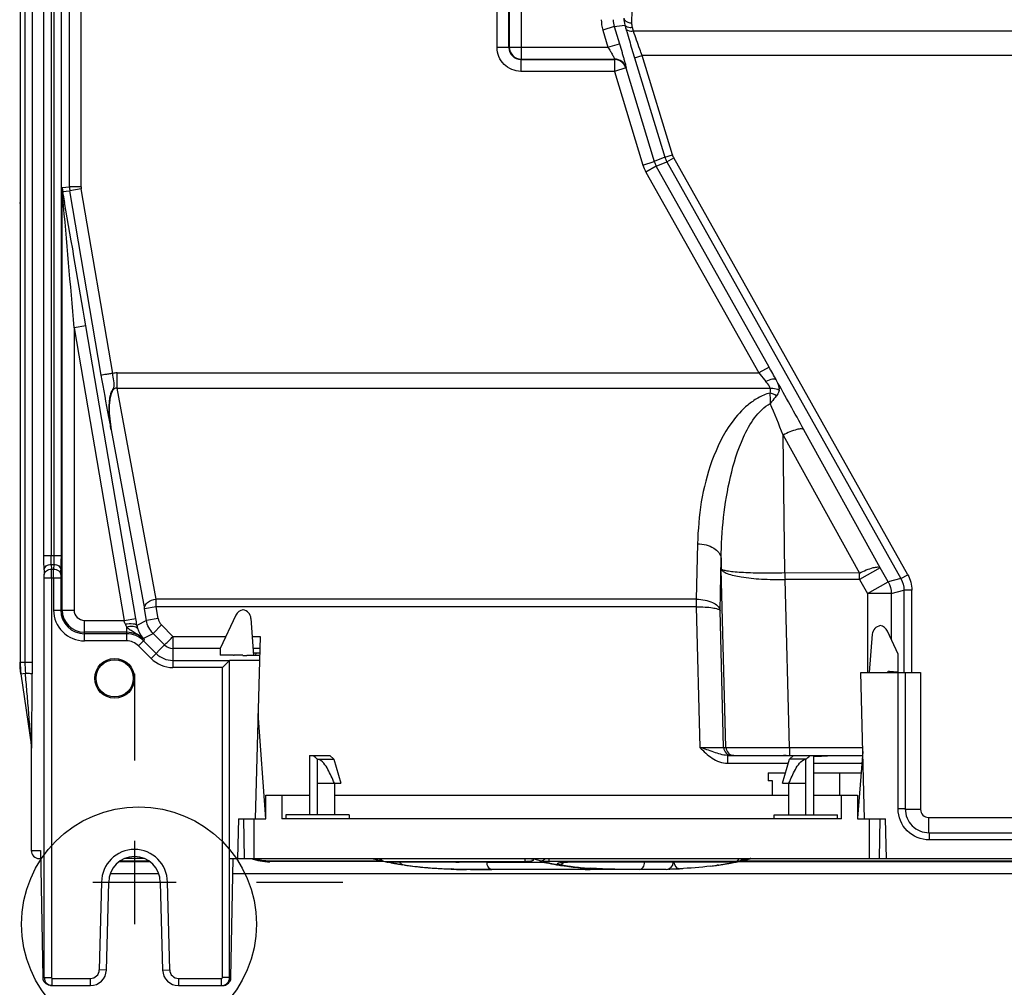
# Model space of a CAD drawing. Header units: inches. Extents: x 0 to 82.7, y 0 to 58.5.
# Tile 33 of 78: x 52.6 to 57.4, y 18.7 to 23.5. Entities that reach past the tile are written whole.
import ezdxf

# ---------------------------------------------------------------- set-up
doc = ezdxf.new("R2010")
doc.units = ezdxf.units.IN
doc.header["$LTSCALE"] = 4.547244
doc.header["$MEASUREMENT"] = 0
doc.linetypes.add('CENTER', pattern=[0.6, 0.375, -0.075, 0.075, -0.075])
doc.layers.get('0').update_dxf_attribs({"linetype": 'CONTINUOUS'})
doc.layers.add('DEFAULT_1', color=7, linetype='CENTER')

msp = doc.modelspace()

# ---------------------------------------------------------------- linework, layer by layer
at = {"color": 7, "linetype": 'CONTINUOUS'}
for p, q in [((52.5642, 33.4145), (52.5642, 20.2823)), ((52.5879, 33.4145), (52.5879, 20.2823)), ((52.6235, 33.4145), (52.6235, 20.2823)), ((52.6821, 20.812), (52.6821, 33.0816)), ((52.7175, 33.0816), (52.7175, 20.812)), ((52.7314, 33.0816), (52.7314, 20.812)), ((52.7668, 33.0816), (52.7668, 20.812)), ((52.8092, 22.6405), (52.8092, 31.2629)), ((52.8663, 22.6405), (52.8663, 31.2629)), ((55.0489, 25.0685), (55.0489, 23.2739)), ((54.929, 23.3311), (54.929, 25.0113)), ((54.988, 23.3311), (54.988, 25.0113)), ((54.9898, 25.0095), (54.9898, 23.333)), ((55.5976, 23.4531), (55.6022, 23.6812)), ((55.5098, 23.4348), (55.5629, 23.4427)), ((55.5629, 23.4427), (55.5679, 23.4249)), ((55.5098, 23.4348), (55.4533, 23.4176)), ((55.4533, 23.4176), (55.4791, 23.333)), ((55.5098, 23.4348), (55.5356, 23.3502)), ((55.6056, 23.4122), (55.6005, 23.43)), ((58.6898, 23.4122), (55.6056, 23.4122)), ((55.4791, 23.333), (55.5356, 23.3502)), ((54.988, 23.3311), (54.929, 23.3311)), ((54.988, 23.3311), (54.9898, 23.333)), ((54.9898, 23.333), (55.4791, 23.333)), ((55.6108, 23.2799), (55.6484, 23.2913)), ((58.6898, 23.2913), (55.6484, 23.2913)), ((55.7984, 22.7995), (55.6484, 23.2913)), ((55.0489, 23.2739), (55.047, 23.2721)), ((55.047, 23.2721), (55.5106, 23.2721)), ((55.047, 23.2721), (55.047, 23.2131)), ((55.0489, 23.2739), (55.512, 23.2739)), ((55.5106, 23.2721), (55.512, 23.2739)), ((55.5106, 23.2721), (55.5106, 23.2131)), ((55.6108, 23.2799), (55.7607, 22.788)), ((55.5106, 23.2131), (55.047, 23.2131)), ((55.5671, 23.2303), (55.5106, 23.2131)), ((55.5106, 23.2131), (55.6522, 22.7485)), ((55.5684, 23.2321), (55.5671, 23.2303)), ((55.5671, 23.2303), (55.7087, 22.7658)), ((55.6522, 22.7485), (55.7087, 22.7658)), ((55.7607, 22.788), (55.7087, 22.7658)), ((55.7187, 22.7424), (55.7707, 22.7646)), ((55.7607, 22.788), (55.7984, 22.7995)), ((55.7707, 22.7646), (55.805, 22.7839)), ((55.7707, 22.7646), (56.9315, 20.6973)), ((56.9658, 20.7165), (55.805, 22.7839)), ((55.7187, 22.7424), (55.6672, 22.7135)), ((55.6672, 22.7135), (56.2265, 21.7174)), ((56.278, 21.7463), (55.7187, 22.7424)), ((52.7728, 22.6374), (52.8092, 22.6405)), ((52.7728, 20.5413), (52.7728, 22.6374)), ((52.7749, 22.6176), (52.8109, 22.6206)), ((52.8663, 22.6405), (52.8092, 22.6405)), ((52.8672, 22.6302), (52.8109, 22.6206)), ((52.9667, 21.7065), (52.8109, 22.6206)), ((53.0231, 21.7153), (52.8672, 22.6302)), ((52.5623, 22.5588), (52.562, 22.5611)), ((52.778, 22.6002), (52.78, 22.5893)), ((52.78, 22.5893), (52.7847, 22.5626)), ((52.89, 21.9515), (52.8318, 21.9416)), ((52.8318, 21.9416), (53.0792, 20.49)), ((52.8318, 21.9416), (52.8318, 20.5413)), ((53.1374, 20.4999), (52.89, 21.9515)), ((56.278, 21.7463), (56.2265, 21.7174)), ((53.0449, 21.7174), (56.2265, 21.7174)), ((53.0449, 21.6415), (53.0449, 21.7174)), ((56.2265, 21.7174), (56.2619, 21.6749)), ((53.0449, 21.6415), (56.2832, 21.6415)), ((53.2387, 20.5953), (53.0449, 21.6415)), ((53.0159, 21.4355), (53.1805, 20.5474)), ((56.8295, 20.7505), (56.4509, 21.4352)), ((56.3479, 21.4094), (56.7266, 20.7246)), ((56.3553, 20.7253), (56.3479, 21.4094)), ((55.9226, 20.8704), (55.9166, 20.5953)), ((52.6821, 20.812), (52.7668, 20.812)), ((52.7183, 20.7678), (52.7309, 20.7678)), ((52.7183, 20.7678), (52.7189, 20.744)), ((52.7309, 20.7678), (52.7304, 20.744)), ((56.0348, 20.5389), (56.0405, 20.7975)), ((56.0405, 20.7975), (56.041, 20.7442)), ((56.8295, 20.7505), (56.7266, 20.6927)), ((56.8687, 20.6808), (56.8295, 20.7505)), ((52.6828, 20.7412), (52.6835, 20.7174)), ((52.6837, 20.6997), (52.6835, 20.7174)), ((52.7189, 20.744), (52.7304, 20.744)), ((52.7191, 20.6997), (52.7189, 20.744)), ((52.7302, 20.6997), (52.7304, 20.744)), ((52.7658, 20.7174), (52.7657, 20.6997)), ((52.7658, 20.7174), (52.7663, 20.7412)), ((56.0642, 19.8592), (56.041, 20.7442)), ((56.7266, 20.7246), (56.3553, 20.7253)), ((56.7266, 20.6927), (56.7266, 20.7246)), ((56.9315, 20.6973), (56.9658, 20.7165)), ((52.7657, 20.6997), (52.6837, 20.6997)), ((52.6837, 18.7185), (52.6837, 20.6997)), ((52.7191, 20.6997), (52.7191, 18.7185)), ((52.7302, 20.6997), (52.7302, 20.5413)), ((52.7657, 20.6997), (52.7657, 20.5413)), ((56.7266, 20.6927), (56.3569, 20.6927)), ((56.3788, 19.8602), (56.3569, 20.6927)), ((56.7266, 20.6927), (56.7657, 20.623)), ((56.7657, 20.623), (56.8687, 20.6808)), ((56.9315, 20.6973), (56.8687, 20.6808)), ((56.8838, 20.623), (56.7657, 20.623)), ((56.7657, 20.623), (56.7657, 20.2322)), ((56.8838, 20.623), (56.9466, 20.6395)), ((56.8838, 20.623), (56.8838, 20.3964)), ((56.986, 20.6395), (56.9466, 20.6395)), ((56.9466, 20.6395), (56.9466, 20.2322)), ((56.986, 20.2322), (56.986, 20.6395)), ((53.2387, 20.5573), (53.1805, 20.5474)), ((55.9166, 20.5953), (53.2387, 20.5953)), ((53.2387, 20.5573), (53.2387, 20.5953)), ((55.9163, 20.5573), (53.2387, 20.5573)), ((53.2486, 20.4992), (53.2387, 20.5573)), ((55.9166, 20.5953), (55.9163, 20.5573)), ((55.9163, 20.5573), (55.9346, 19.8602)), ((52.7302, 20.5413), (52.8318, 20.5413)), ((53.1904, 20.4893), (53.1805, 20.5474)), ((53.6339, 20.516), (53.5567, 20.3504)), ((56.0526, 19.8592), (56.0348, 20.5389)), ((52.8832, 20.49), (53.0792, 20.49)), ((52.8832, 20.3884), (52.8832, 20.49)), ((53.0792, 20.49), (53.1374, 20.4999)), ((53.0917, 20.4589), (53.0917, 20.3884)), ((53.1904, 20.4893), (53.1433, 20.4649)), ((53.2486, 20.4992), (53.1904, 20.4893)), ((53.2233, 20.4256), (53.2651, 20.4674)), ((53.3217, 20.4101), (53.2651, 20.4674)), ((53.7226, 20.3155), (53.709, 20.4995)), ((53.0917, 20.4309), (52.8832, 20.4309)), ((53.0917, 20.4238), (52.8832, 20.4238)), ((53.1746, 20.4004), (53.2233, 20.4256)), ((53.2806, 20.3684), (53.2233, 20.4256)), ((53.3215, 20.4101), (53.3215, 20.2564)), ((53.3217, 20.4101), (53.5846, 20.4103)), ((53.7156, 20.4104), (53.754, 20.4104)), ((53.754, 20.4104), (53.7303, 19.5059)), ((56.7895, 20.4211), (56.7743, 20.2322)), ((56.9183, 20.3225), (56.8647, 20.4373)), ((53.0917, 20.3884), (52.8832, 20.3884)), ((53.1807, 20.3941), (53.1506, 20.364)), ((53.1506, 20.364), (53.2134, 20.3012)), ((53.1807, 20.3941), (53.1746, 20.4004)), ((53.2384, 20.3262), (53.1756, 20.389)), ((53.2806, 20.3684), (53.2134, 20.3012)), ((53.5567, 20.3514), (53.3215, 20.3514)), ((53.5567, 20.3504), (53.5567, 20.3196)), ((53.6227, 20.3168), (53.5572, 20.3168)), ((53.6227, 20.3168), (53.6249, 20.317)), ((53.6692, 20.3168), (53.628, 20.3168)), ((53.6692, 20.3165), (53.6692, 20.3168)), ((53.7319, 20.3162), (53.6888, 20.3162)), ((53.7523, 20.3514), (53.72, 20.3514)), ((53.7217, 20.3285), (53.7322, 20.3285)), ((53.7322, 20.3285), (53.7319, 20.3162)), ((56.9183, 20.2343), (56.9183, 20.3225)), ((52.5623, 20.2823), (52.6235, 20.2823)), ((52.6235, 20.2823), (52.6234, 20.2252)), ((53.3215, 20.2918), (53.6028, 20.2918)), ((53.6028, 20.2918), (53.5674, 20.2564)), ((53.6036, 20.2924), (53.6028, 20.2918)), ((53.6028, 18.7185), (53.6028, 20.2918)), ((53.6036, 20.2924), (53.751, 20.2924)), ((52.5683, 20.2258), (52.5664, 20.2258)), ((52.5683, 20.2258), (52.5901, 20.229)), ((52.5683, 20.2258), (52.6207, 19.8642)), ((53.5674, 20.2564), (53.3216, 20.2564)), ((53.5674, 18.7185), (53.5674, 20.2564)), ((56.7324, 20.2322), (57.029, 20.2322)), ((56.7514, 19.5059), (56.7324, 20.2322)), ((56.8736, 20.2382), (56.9183, 20.2343)), ((56.8838, 20.2382), (56.8838, 20.2322)), ((56.9176, 19.5552), (56.9176, 20.2322)), ((56.953, 20.2322), (56.953, 19.5552)), ((57.029, 20.2322), (57.029, 19.5525)), ((53.7828, 19.5059), (53.744, 20.0275)), ((52.6194, 19.8559), (52.6194, 19.3484)), ((52.6213, 19.8558), (52.6194, 19.8558)), ((56.0526, 19.8592), (56.0642, 19.8592)), ((56.0642, 19.8592), (56.3788, 19.8602)), ((56.3788, 19.8602), (56.7421, 19.8602)), ((56.3788, 19.8602), (56.3788, 19.8208)), ((56.7427, 19.8394), (56.7161, 19.5087)), ((53.9993, 19.8208), (54.0997, 19.8208)), ((53.9993, 19.8208), (53.9993, 19.5256)), ((54.0387, 19.8011), (54.1193, 19.8011)), ((54.0387, 19.5256), (54.0387, 19.8011)), ((54.0997, 19.8208), (54.1194, 19.8011)), ((54.1194, 19.8011), (54.1548, 19.683)), ((56.0711, 19.8208), (56.7432, 19.8208)), ((56.0711, 19.8208), (56.0711, 19.7815)), ((56.0711, 19.7815), (56.3733, 19.7815)), ((56.3438, 19.683), (56.3792, 19.8011)), ((56.3628, 19.8207), (56.391, 19.8195)), ((56.3792, 19.8011), (56.3989, 19.8208)), ((56.4599, 19.8011), (56.3793, 19.8011)), ((56.4599, 19.5256), (56.4599, 19.8011)), ((56.4993, 19.5256), (56.4993, 19.8208)), ((56.4993, 19.7815), (56.738, 19.7815)), ((56.2729, 19.7342), (56.3592, 19.7342)), ((56.2729, 19.7342), (56.2729, 19.6948)), ((56.4993, 19.7342), (56.7342, 19.7342)), ((56.6273, 19.7342), (56.6273, 19.624)), ((54.0387, 19.683), (54.1548, 19.683)), ((54.1233, 19.683), (54.1233, 19.5256)), ((56.2951, 19.6948), (56.2729, 19.6948)), ((56.2951, 19.624), (56.2951, 19.6948)), ((56.3438, 19.683), (56.4599, 19.683)), ((56.3753, 19.5256), (56.3753, 19.683)), ((53.7828, 19.624), (53.9993, 19.624)), ((53.7828, 19.5059), (53.7828, 19.624)), ((53.8615, 19.624), (53.8615, 19.5059)), ((54.1233, 19.624), (56.3753, 19.624)), ((56.4993, 19.624), (56.7158, 19.624)), ((56.6371, 19.5059), (56.6371, 19.624)), ((56.7158, 19.624), (56.7158, 19.5059)), ((56.953, 19.5552), (56.9176, 19.5552)), ((57.029, 19.5525), (56.9532, 19.5525)), ((53.6476, 19.5059), (53.6425, 19.309)), ((53.6476, 19.5059), (53.7828, 19.5059)), ((53.6711, 19.5059), (53.6745, 19.309)), ((53.7237, 19.5059), (53.7237, 19.309)), ((56.6371, 19.5059), (53.8615, 19.5059)), ((54.1962, 19.5256), (53.8812, 19.5256)), ((53.8812, 19.5256), (53.8812, 19.5059)), ((54.1962, 19.5256), (54.1962, 19.5059)), ((56.3025, 19.5256), (56.6174, 19.5256)), ((56.3025, 19.5059), (56.3025, 19.5256)), ((56.6174, 19.5059), (56.6174, 19.5256)), ((56.7158, 19.5059), (56.855, 19.5059)), ((56.7749, 19.5059), (56.7749, 19.309)), ((56.8276, 19.5059), (56.8241, 19.309)), ((56.8601, 19.309), (56.855, 19.5059)), ((57.0683, 19.5131), (59.2683, 19.5131)), ((57.0683, 19.5131), (57.0683, 19.4373)), ((57.0711, 19.4371), (59.2711, 19.4371)), ((57.0711, 19.4371), (57.0711, 19.4017)), ((53.1312, 19.3976), (53.1312, 18.9842)), ((59.2711, 19.4017), (57.0711, 19.4017)), ((52.6194, 19.3484), (52.6658, 19.3484)), ((52.6658, 19.3484), (52.6774, 18.7185)), ((52.6588, 19.309), (52.6665, 19.309)), ((53.2086, 19.2931), (53.0544, 19.2931)), ((53.0614, 19.2979), (53.2009, 19.2979)), ((53.1802, 19.309), (53.0823, 19.309)), ((53.6036, 19.309), (59.3899, 19.309)), ((53.6096, 18.7185), (53.6212, 19.309)), ((53.8019, 19.2979), (54.358, 19.2979)), ((53.8019, 19.2931), (53.8019, 19.2979)), ((55.0713, 19.2937), (53.8019, 19.2931)), ((54.3152, 19.3081), (54.3377, 19.3025)), ((54.3377, 19.3025), (54.358, 19.2977)), ((54.3579, 19.2977), (54.365, 19.2961)), ((54.3809, 19.2921), (55.1381, 19.2915)), ((54.3838, 19.2915), (54.381, 19.2921)), ((54.4176, 19.2854), (54.3896, 19.2904)), ((54.3917, 19.2908), (54.4004, 19.289)), ((54.8791, 19.2902), (55.1616, 19.2902)), ((55.0677, 19.303), (55.0667, 19.309)), ((55.1692, 19.2892), (55.1707, 19.2889)), ((55.1707, 19.2889), (55.1718, 19.2886)), ((55.1864, 19.2856), (55.1989, 19.2831)), ((56.108, 19.2937), (55.1885, 19.2937)), ((55.2493, 19.2904), (55.2613, 19.2916)), ((55.2682, 19.2913), (55.2726, 19.2914)), ((55.2726, 19.2914), (55.2778, 19.2915)), ((55.2778, 19.2915), (56.111, 19.2921)), ((55.278, 19.2921), (55.2778, 19.2915)), ((55.8025, 19.2902), (55.6604, 19.2902)), ((56.1084, 19.2911), (56.1052, 19.2904)), ((56.109, 19.2937), (56.108, 19.2937)), ((56.1148, 19.2915), (56.1177, 19.2921)), ((59.1927, 19.2931), (56.1233, 19.2931)), ((56.1242, 19.2938), (56.1307, 19.2955)), ((56.1292, 19.2951), (56.1308, 19.2955)), ((56.1308, 19.2955), (56.1343, 19.2963)), ((56.1343, 19.2963), (56.1404, 19.2977)), ((56.1373, 19.297), (56.1399, 19.2976)), ((56.1399, 19.2976), (56.1406, 19.2977)), ((56.1406, 19.2977), (56.1614, 19.3026)), ((56.1406, 19.2979), (59.1927, 19.2979)), ((56.1614, 19.3026), (56.1835, 19.3081)), ((54.4318, 19.2829), (54.427, 19.2837)), ((54.4538, 19.2794), (54.4498, 19.28)), ((54.4702, 19.2768), (54.4611, 19.2782)), ((54.4697, 19.2769), (54.4823, 19.2751)), ((54.4777, 19.2758), (54.4823, 19.2751)), ((54.6649, 19.2586), (54.6654, 19.2586)), ((54.6654, 19.2586), (54.7154, 19.2561)), ((54.7152, 19.2569), (54.7048, 19.2572)), ((54.7154, 19.2561), (54.7416, 19.255)), ((54.744, 19.2548), (54.7307, 19.2548)), ((54.742, 19.255), (54.7424, 19.255)), ((54.7427, 19.255), (54.7429, 19.255)), ((55.7679, 19.2548), (54.7769, 19.2543)), ((55.1989, 19.2831), (55.2116, 19.2807)), ((55.2116, 19.2807), (55.2244, 19.2784)), ((55.2244, 19.2784), (55.2374, 19.2762)), ((55.2374, 19.2762), (55.2438, 19.2752)), ((55.2438, 19.2752), (55.263, 19.2723)), ((55.2528, 19.2763), (55.2493, 19.2768)), ((55.263, 19.2723), (55.2846, 19.2694)), ((55.3783, 19.2604), (55.4035, 19.2589)), ((55.4094, 19.2587), (55.4118, 19.2586)), ((55.4118, 19.2586), (55.4094, 19.2586)), ((55.7679, 19.2548), (55.7218, 19.2543)), ((55.7751, 19.2558), (55.8332, 19.2586)), ((56.0289, 19.2769), (56.0164, 19.2751)), ((56.0209, 19.2758), (56.0164, 19.2751)), ((56.0249, 19.2763), (56.0209, 19.2758)), ((56.0284, 19.2768), (56.0376, 19.2782)), ((56.0449, 19.2794), (56.0488, 19.28)), ((53.3379, 19.1909), (52.9245, 19.1909)), ((52.9678, 19.1914), (52.9564, 18.7567)), ((53.0033, 19.1909), (52.9678, 19.1914)), ((52.9919, 18.7558), (53.0033, 19.1909)), ((53.0109, 19.2341), (53.2516, 19.2341)), ((53.2592, 19.1909), (53.2946, 19.1914)), ((53.2592, 19.1909), (53.2706, 18.7558)), ((53.306, 18.7567), (53.2946, 19.1914)), ((53.6197, 19.2341), (59.3792, 19.2341)), ((52.9919, 18.7558), (52.9564, 18.7567)), ((53.2706, 18.7558), (53.306, 18.7567)), ((52.6774, 18.7185), (52.7191, 18.7185)), ((52.7231, 18.7145), (52.9131, 18.7145)), ((52.7231, 18.6791), (52.7231, 18.7145)), ((52.9131, 18.6791), (52.9131, 18.7145)), ((53.3493, 18.7145), (53.5634, 18.7145)), ((53.3493, 18.7145), (53.3493, 18.6791)), ((53.5634, 18.6791), (53.5634, 18.7145)), ((53.6096, 18.7185), (53.5674, 18.7185)), ((52.7175, 18.6791), (52.9131, 18.6791)), ((53.3493, 18.6791), (53.5694, 18.6791))]:
    msp.add_line(p, q, dxfattribs=at)
for points in [[(55.1381, 19.2915), (55.1402, 19.2915), (55.1447, 19.2914)], [(55.1447, 19.2914), (55.1491, 19.2912), (55.1532, 19.291), (55.1571, 19.2907), (55.1606, 19.2903), (55.1639, 19.29), (55.1667, 19.2896), (55.1692, 19.2892)], [(55.1718, 19.2886), (55.1741, 19.2881), (55.1864, 19.2856)], [(55.246, 19.2887), (55.2458, 19.2886), (55.2463, 19.2887), (55.2474, 19.289), (55.2493, 19.2894), (55.2519, 19.2898), (55.2539, 19.2901)], [(55.2539, 19.2901), (55.257, 19.2905), (55.2604, 19.2908)], [(55.2604, 19.2908), (55.2642, 19.2911), (55.2682, 19.2913)], [(56.1276, 19.2947), (56.1276, 19.2947), (56.1277, 19.2947)], [(56.128, 19.2948), (56.1285, 19.2949), (56.1292, 19.2951)], [(55.2846, 19.2694), (55.3069, 19.2667), (55.33, 19.2643), (55.3538, 19.2622), (55.3783, 19.2604)], [(55.4035, 19.2589), (55.4109, 19.2585), (55.4124, 19.2584), (55.4137, 19.2583), (55.4147, 19.2582), (55.4154, 19.2581)]]:
    msp.add_lwpolyline(points, dxfattribs=at)
for centre, radius in [((53.0328, 20.2027), 0.0984), ((53.0328, 20.2027), 0.0922), ((53.1532, 18.983), 0.5826)]:
    msp.add_circle(centre, radius, dxfattribs=at)
for centre, radius, start, end in [((55.6238, 23.4694), 0.1782, 180.0513, 196.904), ((55.6233, 23.4693), 0.1187, 180.0433, 196.9121), ((55.676, 23.4756), 0.1178, 179.2221, 196.1928), ((60.4982, 24.8232), 5.1248, 195.8339, 195.9964), ((61.9256, 25.2329), 6.6098, 196.00089, 196.41318), ((64.2607, 25.9193), 9.0437, 196.40426, 196.96894), ((55.047, 23.3311), 0.059, 179.9422, 270.0578), ((55.0489, 23.333), 0.0591, 180.0474, 269.9526), ((55.5106, 23.213), 0.0591, 16.9766, 89.9787), ((55.5119, 23.2149), 0.0591, 16.9766, 89.9787), ((55.8219, 22.8003), 0.1184, 196.9711, 209.2976), ((55.874, 22.8226), 0.1184, 196.9746, 209.2941), ((55.8737, 22.8224), 0.0787, 196.9553, 209.3133), ((55.8207, 22.7998), 0.1761, 196.92, 209.3487), ((53.1257, 22.6399), 0.353, 180.4084, 180.9534), ((52.8915, 22.64), 0.1187, 181.2445, 190.8682), ((53.1231, 22.6398), 0.3503, 180.945, 185.2653), ((53.9723, 22.6932), 1.2011, 184.0823, 185.0951), ((48.8955, 21.9029), 3.9447, 10.1821, 10.4385), ((52.9276, 22.6405), 0.1183, 180.0096, 189.6626), ((52.9274, 22.6405), 0.0611, 180.0092, 189.663), ((-56.5723, 12.7877), 109.7864, 4.782829, 5.120672), ((-57.0412, 3.3244), 111.4982, 9.61702, 9.935681), ((49.175, 17.7561), 8.147, 28.81318, 29.32577), ((53.0443, 21.6093), 0.1081, 89.686, 101.2841), ((-0.8165, -10.2297), 65.4386, 28.939629, 29.187399), ((24.4962, 8.53), 34.357, 22.01617, 22.2986), ((52.8832, 20.5413), 0.1529, 179.999, 270.0031), ((52.8832, 20.5413), 0.1175, 180, 270), ((52.8832, 20.5413), 0.1104, 180, 270), ((52.8832, 20.5413), 0.0513, 179.9924, 270.0025), ((53.6768, 20.496), 0.0472, 99.0762, 155), ((53.6618, 20.496), 0.0472, 4.2486, 80.9221), ((51.3006, 19.8835), 1.8792, 18.2658, 18.828), ((46.5751, 19.381), 6.6571, 9.37032, 9.67542), ((53.2665, 20.4849), 0.1248, 189.2235, 197.7657), ((53.3068, 20.5091), 0.059, 189.6679, 225.0032), ((56.8366, 20.4173), 0.0472, 98.9132, 175.4013), ((56.8219, 20.4173), 0.0472, 25, 81.0883), ((53.0917, 20.3051), 0.1258, 45, 90), ((53.0917, 20.3051), 0.1187, 45, 90), ((53.0917, 20.3051), 0.0833, 44.9999, 90), ((53.058, 20.2728), 0.1725, 44.656, 50.1194), ((53.3215, 20.4093), 0.0579, 225, 270.0001), ((53.3215, 20.4093), 0.1175, 225, 270.0001), ((53.5646, 20.3196), 0.00787, 180, 200.9986), ((53.6258, 20.3072), 0.00984, 77.4024, 95), ((52.9564, 20.2823), 0.3941, 180.0053, 188.2433), ((52.9584, 20.2823), 0.3941, 180.0051, 188.2431), ((53.2458, 20.2825), 0.6579, 180.0181, 184.666), ((53.3215, 20.4093), 0.1529, 224.9975, 270.0075), ((56.8728, 20.2284), 0.00984, 85, 157.1269), ((56.092, 19.8602), 0.0393, 181.4516, 269.9529), ((56.1036, 19.8602), 0.0393, 181.4505, 269.9542), ((56.349, 19.2979), 0.5229, 88.4909, 89.9589), ((56.4782, 21.0494), 1.2336, 270.9787, 271.8665), ((57.0711, 19.5552), 0.1181, 180.0003, 270.0031), ((57.0683, 19.5524), 0.0394, 179.9964, 270.0074), ((52.6588, 19.3484), 0.0394, 180.0067, 270.0067), ((53.1312, 19.1909), 0.1634, 0.1726, 179.8274), ((53.1312, 19.1909), 0.128, 0, 180), ((53.8019, 19.5743), 0.2812, 250.6488, 270), ((53.8019, 19.5743), 0.2764, 253.925, 270), ((54.3792, 19.3285), 0.0354, 213.3433, 258.8729), ((54.7769, 21.3502), 2.0959, 258.8729, 259.3585), ((54.3875, 19.3267), 0.0352, 259.107, 269.9994), ((54.5092, 19.9299), 0.6506, 258.8906, 259.4058), ((54.5273, 19.9232), 0.6468, 258.6841, 258.9399), ((54.6895, 20.7523), 1.4916, 258.9356, 259.6042), ((54.847, 21.766), 2.5175, 260.1797, 260.3969), ((54.6926, 20.7694), 1.509, 259.6036, 259.939), ((54.8175, 23.7588), 4.4682, 268.8158, 269.0184), ((55.0714, 19.5037), 0.21, 269.9907, 271.0644), ((55.4339, 20.423), 1.1607, 253.6804, 254.4307), ((55.4366, 20.4325), 1.1706, 254.4317, 255.8171), ((55.1692, 19.3748), 0.0796, 255.8527, 257.759), ((55.1573, 19.1899), 0.1009, 77.6705, 79.2622), ((55.4367, 20.465), 1.2045, 257.6362, 258.037), ((55.1884, 19.5179), 0.2243, 269.0879, 270.0096), ((55.4393, 20.4774), 1.2172, 258.0377, 258.8141), ((55.2674, 19.1531), 0.1385, 97.4865, 98.9922), ((55.2775, 19.0498), 0.2424, 91.4766, 93.8198), ((55.278, 19.0333), 0.2589, 90.0029, 91.5008), ((55.7671, 19.2902), 0.0354, 271.2611, 360), ((55.806, 20.7694), 1.509, 280.061, 280.3964), ((55.8081, 20.7579), 1.4973, 280.3964, 280.7311), ((56.0951, 19.3112), 0.0234, 237.3069, 243.6544), ((55.8102, 20.7467), 1.4859, 280.7311, 281.065), ((55.9713, 19.9232), 0.6468, 281.0601, 281.3159), ((56.0218, 19.6736), 0.3921, 281.2444, 282.2736), ((56.1043, 19.3264), 0.0349, 269.9863, 280.9529), ((55.7218, 21.3502), 2.0959, 280.6415, 281.1271), ((55.9894, 19.9299), 0.6506, 280.5942, 281.1094), ((56.1173, 19.3282), 0.0351, 281.1689, 287.7846), ((56.1194, 19.3285), 0.0354, 281.1271, 289.8906), ((56.363, 18.2994), 1.0228, 102.7482, 103.1265), ((55.823, 20.7022), 1.4399, 282.7144, 283.1018), ((55.8244, 20.6961), 1.4337, 283.1019, 283.3886), ((55.826, 20.6893), 1.4267, 283.3885, 283.8704), ((55.8276, 20.6832), 1.4204, 283.8706, 284.1068), ((55.8292, 20.6766), 1.4136, 284.1065, 284.6579), ((54.6949, 20.7822), 1.522, 259.9391, 260.2749), ((54.8315, 21.6719), 2.4222, 260.5016, 260.9323), ((54.7634, 21.2426), 1.9875, 261.0373, 261.2505), ((54.7062, 20.8724), 1.6129, 261.5884, 261.8331), ((54.7149, 20.9349), 1.676, 261.8419, 263.379), ((54.7138, 20.9066), 1.6478, 261.9226, 262.9212), ((54.745, 21.2109), 1.9536, 263.4364, 266.4758), ((54.7729, 21.6235), 2.3671, 266.4145, 266.9972), ((54.7883, 21.9206), 2.6647, 267.0022, 267.7396), ((54.8037, 22.3035), 3.0479, 267.734, 268.1397), ((54.8222, 22.9029), 3.6476, 268.3185, 268.6336), ((54.7315, 19.2902), 0.0354, 256.9798, 268.7389), ((54.7769, 21.3502), 2.0959, 268.739, 270), ((54.8343, 23.4084), 4.1533, 268.6332, 268.8965), ((54.7447, 19.2883), 0.0335, 262.5633, 268.6936), ((54.846, 24.0158), 4.7607, 268.896, 269.1143), ((54.8678, 25.5224), 6.2675, 269.12794, 269.57947), ((54.8988, 29.8173), 10.5625, 269.58236, 270.01904), ((55.443, 20.496), 1.2361, 258.8142, 259.5563), ((55.4482, 20.5247), 1.2653, 259.5583, 260.7075), ((55.4593, 20.5423), 1.2828, 260.2063, 260.5794), ((55.4524, 20.5495), 1.2905, 260.7047, 260.9468), ((55.4551, 20.5666), 1.3078, 260.9478, 261.5132), ((55.4643, 20.5731), 1.3139, 260.7364, 261.558), ((55.4592, 20.5941), 1.3356, 261.5132, 262.0722), ((55.471, 20.6187), 1.36, 261.5588, 262.4712), ((55.4634, 20.6241), 1.3659, 262.0723, 262.6472), ((55.4828, 20.7873), 1.5302, 262.7059, 265.8678), ((55.4905, 20.7765), 1.5191, 262.5212, 265.5547), ((55.3658, 21.087), 1.8322, 269.9964, 270.1287), ((55.367, 20.8991), 1.6443, 270.1014, 270.8272), ((55.5089, 21.1276), 1.8715, 265.8232, 266.9539), ((55.5111, 21.0211), 1.7645, 265.5061, 266.1197), ((55.6841, 22.6322), 3.3767, 271.6005, 271.8621), ((55.6949, 22.3035), 3.0479, 271.8603, 272.266), ((55.7103, 21.9206), 2.6647, 272.2604, 272.9978), ((55.8325, 19.2745), 0.0159, 263.9791, 272.5888), ((55.7848, 20.9066), 1.6478, 277.0788, 278.0774), ((55.7924, 20.8724), 1.6129, 278.1669, 278.4116), ((55.7974, 20.82), 1.5604, 278.3832, 279.7206), ((55.7352, 21.2426), 1.9875, 278.7495, 278.9627), ((55.6759, 21.6171), 2.3667, 279.0658, 279.2794), ((55.6582, 21.7258), 2.4768, 279.2783, 279.4955), ((55.8037, 20.7822), 1.522, 279.7251, 280.0609), ((52.9131, 18.7578), 0.0433, 269.9997, 358.5001), ((52.9131, 18.7578), 0.0787, 270, 358.5), ((53.3493, 18.7578), 0.0787, 181.5, 270), ((53.3493, 18.7578), 0.0433, 181.4997, 270.0001), ((52.7168, 18.7192), 0.0395, 181.0525, 185.9928), ((52.7231, 18.7185), 0.0394, 179.9932, 269.9921), ((53.5634, 18.7185), 0.0394, 270.0089, 0.0053), ((53.5701, 18.7192), 0.0395, 353.9318, 358.8723)]:
    msp.add_arc(centre, radius, start, end, dxfattribs=at)
msp.add_ellipse((53.689, 20.3165), major_axis=(0.0198, 0), ratio=0.017407, start_param=3.139846, end_param=4.705424, dxfattribs=at)
for points, knots in [([(55.5582, 23.4772), (55.5583, 23.474), (55.5649, 23.458), (55.5845, 23.4532), (55.5976, 23.4531)], [0, 0, 0, 0, 0.198459, 1, 1, 1, 1]), ([(55.5645, 23.4395), (55.5641, 23.44), (55.5635, 23.441), (55.5631, 23.4422), (55.5629, 23.4427)], [0, 0, 0, 0, 0.504685, 1, 1, 1, 1]), ([(55.6005, 23.43), (55.5967, 23.4294), (55.5844, 23.4282), (55.5693, 23.4321), (55.5645, 23.4395)], [0, 0, 0, 0, 0.301991, 1, 1, 1, 1]), ([(55.6056, 23.4122), (55.6013, 23.4114), (55.5882, 23.4101), (55.571, 23.416), (55.5679, 23.4249)], [0, 0, 0, 0, 0.313942, 1, 1, 1, 1]), ([(55.6484, 23.2913), (55.6445, 23.302), (55.6299, 23.3422), (55.6158, 23.3825), (55.6056, 23.4122)], [0, 0, 0, 0, 0.266074, 1, 1, 1, 1]), ([(55.5356, 23.3502), (55.54, 23.3357), (55.5464, 23.3145), (55.5543, 23.2873), (55.5593, 23.2697), (55.5631, 23.2551), (55.5667, 23.2435), (55.5672, 23.2369), (55.5691, 23.2328), (55.5684, 23.2321)], [0, 0, 0, 0, 0.371312, 0.541315, 0.692611, 0.819084, 0.915032, 0.976501, 1, 1, 1, 1]), ([(55.047, 23.2131), (55.0169, 23.2133), (54.954, 23.2382), (54.9292, 23.301), (54.929, 23.3311)], [0, 0, 0, 0, 0.499993, 1, 1, 1, 1]), ([(55.4791, 23.333), (55.4834, 23.3262), (55.4911, 23.313), (55.5001, 23.297), (55.5059, 23.2863), (55.5095, 23.2801), (55.5106, 23.2768), (55.5124, 23.2743), (55.512, 23.2739)], [0, 0, 0, 0, 0.357305, 0.676698, 0.807406, 0.909606, 0.975564, 1, 1, 1, 1]), ([(53.0231, 21.7153), (53.016, 21.7141), (53.0029, 21.7122), (52.9854, 21.7086), (52.9741, 21.7084), (52.9681, 21.7058), (52.9667, 21.7065)], [0, 0, 0, 0, 0.378642, 0.700904, 0.918805, 1, 1, 1, 1]), ([(53.0159, 21.4355), (53.012, 21.4566), (52.9953, 21.5468), (52.9785, 21.6371), (52.9667, 21.7065)], [0, 0, 0, 0, 0.233039, 1, 1, 1, 1]), ([(53.0159, 21.4355), (53.0118, 21.4587), (53.0073, 21.4937), (53.0053, 21.5408), (53.0063, 21.5703), (53.0093, 21.5938), (53.0128, 21.6113), (53.0182, 21.6254), (53.0235, 21.636), (53.0333, 21.6507), (53.0285, 21.6799), (53.0251, 21.7028), (53.0231, 21.7153)], [0, 0, 0, 0, 0.2476, 0.371617, 0.495923, 0.558314, 0.620982, 0.684153, 0.715702, 0.747005, 0.866441, 1, 1, 1, 1]), ([(56.3134, 21.6826), (56.3099, 21.6877), (56.2872, 21.6861), (56.2724, 21.68), (56.2619, 21.6749)], [0, 0, 0, 0, 0.346299, 1, 1, 1, 1]), ([(56.3283, 21.632), (56.3289, 21.6358), (56.3288, 21.6539), (56.32, 21.6703), (56.3134, 21.6826)], [0, 0, 0, 0, 0.212017, 1, 1, 1, 1]), ([(53.0449, 21.6415), (53.04, 21.6421), (53.0293, 21.6398), (53.0209, 21.6272), (53.0154, 21.6142), (53.0104, 21.5961), (53.007, 21.5731), (53.0043, 21.5178), (53.0095, 21.4717), (53.0159, 21.4355)], [0, 0, 0, 0, 0.066033, 0.130879, 0.194201, 0.257042, 0.382029, 0.50646, 1, 1, 1, 1]), ([(56.2832, 21.6415), (56.2824, 21.6444), (56.2772, 21.6568), (56.2686, 21.6671), (56.2619, 21.6749)], [0, 0, 0, 0, 0.229017, 1, 1, 1, 1]), ([(56.2832, 21.6415), (56.2875, 21.6419), (56.3029, 21.6423), (56.319, 21.6384), (56.3283, 21.632)], [0, 0, 0, 0, 0.274035, 1, 1, 1, 1]), ([(56.3283, 21.632), (56.3278, 21.6297), (56.3253, 21.6196), (56.3199, 21.6103), (56.3147, 21.6043)], [0, 0, 0, 0, 0.230189, 1, 1, 1, 1]), ([(56.282, 21.6176), (56.261, 21.613), (56.2225, 21.5947), (56.1562, 21.5492), (56.0683, 21.4497), (55.9886, 21.2851), (55.9359, 21.079), (55.9256, 20.9396), (55.9226, 20.8704)], [0, 0, 0, 0, 0.073586, 0.143436, 0.275009, 0.522557, 0.762599, 1, 1, 1, 1]), ([(56.282, 21.6176), (56.2821, 21.6137), (56.2825, 21.5966), (56.2834, 21.5795), (56.284, 21.5663)], [0, 0, 0, 0, 0.22723, 1, 1, 1, 1]), ([(56.3147, 21.6043), (56.3123, 21.6015), (56.3019, 21.589), (56.2916, 21.5763), (56.284, 21.5663)], [0, 0, 0, 0, 0.224919, 1, 1, 1, 1]), ([(56.0405, 20.7975), (56.0413, 20.8654), (56.0491, 21.0013), (56.0822, 21.2047), (56.1421, 21.4018), (56.222, 21.531), (56.284, 21.5663)], [0, 0, 0, 0, 0.245777, 0.492415, 0.74165, 1, 1, 1, 1]), ([(56.4509, 21.4352), (56.4484, 21.4387), (56.4344, 21.4409), (56.4, 21.4335), (56.3695, 21.4205), (56.3479, 21.4094)], [0, 0, 0, 0, 0.117505, 0.332521, 1, 1, 1, 1]), ([(55.9226, 20.8704), (55.9373, 20.8702), (55.9656, 20.8663), (56.0112, 20.8488), (56.0385, 20.8185), (56.0405, 20.7975)], [0, 0, 0, 0, 0.297584, 0.572532, 1, 1, 1, 1]), ([(52.6828, 20.7412), (52.6827, 20.7461), (52.6822, 20.7697), (52.6821, 20.7933), (52.6821, 20.812)], [0, 0, 0, 0, 0.208098, 1, 1, 1, 1]), ([(52.7183, 20.7678), (52.7181, 20.7708), (52.7176, 20.7856), (52.7175, 20.8004), (52.7175, 20.812)], [0, 0, 0, 0, 0.207999, 1, 1, 1, 1]), ([(52.7314, 20.812), (52.7314, 20.8079), (52.7314, 20.7931), (52.7312, 20.7784), (52.7309, 20.7678)], [0, 0, 0, 0, 0.280452, 1, 1, 1, 1]), ([(52.7668, 20.812), (52.7668, 20.8054), (52.7668, 20.7818), (52.7666, 20.7582), (52.7663, 20.7412)], [0, 0, 0, 0, 0.280431, 1, 1, 1, 1]), ([(52.6828, 20.7412), (52.683, 20.7483), (52.6931, 20.7636), (52.7096, 20.7677), (52.7183, 20.7678)], [0, 0, 0, 0, 0.45102, 1, 1, 1, 1]), ([(52.7309, 20.7678), (52.7396, 20.7677), (52.7561, 20.7637), (52.7662, 20.7483), (52.7663, 20.7412)], [0, 0, 0, 0, 0.549292, 1, 1, 1, 1]), ([(56.7266, 20.7246), (56.7482, 20.7357), (56.7787, 20.7487), (56.8131, 20.7561), (56.8271, 20.754), (56.8295, 20.7505)], [0, 0, 0, 0, 0.667388, 0.882478, 1, 1, 1, 1]), ([(52.6835, 20.7174), (52.6837, 20.7245), (52.6938, 20.7398), (52.7102, 20.7439), (52.7189, 20.744)], [0, 0, 0, 0, 0.450886, 1, 1, 1, 1]), ([(52.7304, 20.744), (52.7391, 20.7439), (52.7556, 20.7399), (52.7657, 20.7246), (52.7658, 20.7174)], [0, 0, 0, 0, 0.54916, 1, 1, 1, 1]), ([(56.3553, 20.7253), (56.3163, 20.724), (56.2596, 20.7233), (56.1874, 20.7253), (56.1411, 20.7273), (56.1027, 20.7304), (56.0727, 20.7338), (56.0536, 20.738), (56.043, 20.7414), (56.041, 20.7442)], [0, 0, 0, 0, 0.369621, 0.537217, 0.68518, 0.80859, 0.90355, 0.967501, 1, 1, 1, 1]), ([(56.041, 20.7442), (56.0425, 20.7396), (56.0521, 20.7306), (56.0848, 20.716), (56.1491, 20.7027), (56.2449, 20.6935), (56.3178, 20.6921), (56.3569, 20.6927)], [0, 0, 0, 0, 0.043789, 0.112426, 0.331005, 0.640122, 1, 1, 1, 1]), ([(53.1805, 20.5474), (53.1788, 20.5587), (53.1965, 20.5858), (53.2233, 20.5936), (53.2387, 20.5953)], [0, 0, 0, 0, 0.423764, 1, 1, 1, 1]), ([(55.9164, 20.5573), (55.931, 20.5575), (55.9581, 20.557), (55.9949, 20.5535), (56.0187, 20.5487), (56.0334, 20.5431), (56.0348, 20.5389)], [0, 0, 0, 0, 0.361387, 0.671858, 0.890895, 1, 1, 1, 1]), ([(55.9166, 20.5953), (55.9313, 20.5952), (55.9595, 20.5923), (56.0024, 20.5799), (56.0325, 20.5569), (56.0348, 20.5389)], [0, 0, 0, 0, 0.32009, 0.606501, 1, 1, 1, 1]), ([(53.0851, 20.4725), (53.0982, 20.4745), (53.1164, 20.4755), (53.1361, 20.4721), (53.1427, 20.4674), (53.1433, 20.4649)], [0, 0, 0, 0, 0.654429, 0.872477, 1, 1, 1, 1]), ([(53.0917, 20.4589), (53.1026, 20.4615), (53.1214, 20.4638), (53.1417, 20.4565), (53.146, 20.45)], [0, 0, 0, 0, 0.591563, 1, 1, 1, 1]), ([(53.0917, 20.4589), (53.0962, 20.4527), (53.1093, 20.4437), (53.1362, 20.428), (53.1564, 20.4154), (53.1686, 20.4052)], [0, 0, 0, 0, 0.245521, 0.492505, 1, 1, 1, 1]), ([(53.146, 20.45), (53.1463, 20.4495), (53.1469, 20.4485), (53.1474, 20.4474), (53.1476, 20.4468)], [0, 0, 0, 0, 0.504022, 1, 1, 1, 1]), ([(53.1476, 20.4468), (53.1494, 20.4414), (53.1561, 20.4247), (53.1663, 20.4094), (53.1746, 20.4004)], [0, 0, 0, 0, 0.317516, 1, 1, 1, 1]), ([(53.2806, 20.3684), (53.2817, 20.3695), (53.2955, 20.3832), (53.3093, 20.397), (53.3217, 20.4099)], [0, 0, 0, 0, 0.08088, 1, 1, 1, 1]), ([(53.7514, 20.3159), (53.751, 20.3162), (53.7488, 20.3157), (53.7426, 20.3166), (53.7364, 20.3162), (53.7319, 20.3162)], [0, 0, 0, 0, 0.079664, 0.296408, 1, 1, 1, 1]), ([(53.7322, 20.3285), (53.7347, 20.3285), (53.7393, 20.3286), (53.7458, 20.3283), (53.7491, 20.3292), (53.752, 20.3283), (53.7521, 20.3289)], [0, 0, 0, 0, 0.381602, 0.702755, 0.918966, 1, 1, 1, 1]), ([(52.6207, 19.8642), (52.621, 19.8672), (52.6199, 19.874), (52.619, 19.8883), (52.6167, 19.9148), (52.6136, 19.9529), (52.6097, 19.9988), (52.6045, 20.0601), (52.598, 20.1369), (52.5927, 20.1983), (52.5901, 20.229)], [0, 0, 0, 0, 0.024922, 0.055431, 0.117543, 0.242975, 0.368875, 0.494962, 0.747395, 1, 1, 1, 1]), ([(52.5901, 20.229), (52.5946, 20.2288), (52.6025, 20.2284), (52.6131, 20.2278), (52.619, 20.2265), (52.6231, 20.2261), (52.6234, 20.2252)], [0, 0, 0, 0, 0.398597, 0.711804, 0.915965, 1, 1, 1, 1]), ([(52.6213, 19.8558), (52.6224, 19.8602), (52.6214, 19.872), (52.6226, 19.8989), (52.6224, 19.9372), (52.6228, 19.9843), (52.623, 20.0482), (52.6233, 20.1286), (52.6234, 20.193), (52.6234, 20.2252)], [0, 0, 0, 0, 0.036611, 0.094459, 0.219245, 0.347489, 0.477046, 0.737946, 1, 1, 1, 1]), ([(56.0711, 19.8208), (56.048, 19.8208), (56.0022, 19.8375), (55.9578, 19.8527), (55.9346, 19.8602)], [0, 0, 0, 0, 0.486786, 1, 1, 1, 1]), ([(55.9346, 19.8602), (55.9436, 19.8502), (55.9636, 19.8319), (56.0043, 19.7976), (56.0445, 19.7807), (56.0711, 19.7815)], [0, 0, 0, 0, 0.251435, 0.503057, 1, 1, 1, 1]), ([(55.9347, 19.8602), (55.9492, 19.8601), (55.9885, 19.8596), (56.0279, 19.8599), (56.0526, 19.8592)], [0, 0, 0, 0, 0.369883, 1, 1, 1, 1]), ([(54.0387, 19.8011), (54.0366, 19.8028), (54.0289, 19.809), (54.0216, 19.8156), (54.0166, 19.8208)], [0, 0, 0, 0, 0.268576, 1, 1, 1, 1]), ([(54.1222, 19.683), (54.1126, 19.7061), (54.0969, 19.7408), (54.0722, 19.7821), (54.0508, 19.8011), (54.0387, 19.8011)], [0, 0, 0, 0, 0.503646, 0.755288, 1, 1, 1, 1]), ([(56.3764, 19.683), (56.386, 19.7061), (56.4018, 19.7408), (56.4265, 19.7821), (56.4478, 19.8011), (56.4599, 19.8011)], [0, 0, 0, 0, 0.503646, 0.755288, 1, 1, 1, 1]), ([(56.4599, 19.8011), (56.462, 19.8028), (56.4697, 19.809), (56.477, 19.8156), (56.4821, 19.8208)], [0, 0, 0, 0, 0.268576, 1, 1, 1, 1]), ([(56.5184, 19.8164), (56.5444, 19.8172), (56.5788, 19.8198), (56.6132, 19.8208), (56.6217, 19.8208)], [0, 0, 0, 0, 0.754437, 1, 1, 1, 1]), ([(57.0711, 19.4017), (57.032, 19.402), (56.9502, 19.4343), (56.9179, 19.5161), (56.9176, 19.5552)], [0, 0, 0, 0, 0.499998, 1, 1, 1, 1]), ([(54.9023, 19.2548), (54.8958, 19.255), (54.882, 19.2661), (54.8791, 19.2817), (54.8791, 19.2902)], [0, 0, 0, 0, 0.432526, 1, 1, 1, 1]), ([(55.0713, 19.2937), (55.0709, 19.2941), (55.069, 19.2969), (55.0683, 19.3002), (55.0677, 19.303)], [0, 0, 0, 0, 0.165776, 1, 1, 1, 1]), ([(55.0969, 19.3095), (55.0993, 19.3088), (55.1031, 19.3073), (55.1075, 19.3052), (55.1099, 19.3017), (55.1071, 19.2985), (55.1024, 19.2968), (55.0915, 19.2943), (55.0821, 19.2939), (55.0753, 19.2937)], [0, 0, 0, 0, 0.141646, 0.238141, 0.295394, 0.352926, 0.450822, 0.595533, 1, 1, 1, 1]), ([(55.1373, 19.2921), (55.1408, 19.2921), (55.1538, 19.2919), (55.1668, 19.2907), (55.1761, 19.289)], [0, 0, 0, 0, 0.271174, 1, 1, 1, 1]), ([(55.1373, 19.2921), (55.1374, 19.292), (55.1376, 19.2917), (55.138, 19.2915), (55.1381, 19.2915)], [0, 0, 0, 0, 0.580872, 1, 1, 1, 1]), ([(55.1849, 19.2937), (55.1819, 19.2938), (55.171, 19.2942), (55.1601, 19.2953), (55.1523, 19.297)], [0, 0, 0, 0, 0.274502, 1, 1, 1, 1]), ([(55.1885, 19.2937), (55.1883, 19.2942), (55.1875, 19.2983), (55.1872, 19.3024), (55.187, 19.306)], [0, 0, 0, 0, 0.14015, 1, 1, 1, 1]), ([(55.2411, 19.2782), (55.2378, 19.2788), (55.2339, 19.2797), (55.2292, 19.2818), (55.2285, 19.2857), (55.2369, 19.288), (55.2417, 19.2893), (55.2457, 19.2899)], [0, 0, 0, 0, 0.309237, 0.391697, 0.442308, 0.625587, 1, 1, 1, 1]), ([(55.2411, 19.2782), (55.2465, 19.279), (55.2536, 19.2832), (55.2584, 19.289), (55.2596, 19.2907)], [0, 0, 0, 0, 0.72545, 1, 1, 1, 1]), ([(55.6347, 19.2548), (55.6417, 19.255), (55.6567, 19.2653), (55.6604, 19.2816), (55.6604, 19.2902)], [0, 0, 0, 0, 0.449304, 1, 1, 1, 1]), ([(55.8308, 19.2586), (55.8279, 19.2589), (55.8147, 19.2643), (55.809, 19.2798), (55.808, 19.2906)], [0, 0, 0, 0, 0.210751, 1, 1, 1, 1]), ([(56.0668, 19.2829), (56.0709, 19.2836), (56.085, 19.286), (56.099, 19.2885), (56.1091, 19.2904)], [0, 0, 0, 0, 0.286939, 1, 1, 1, 1]), ([(56.111, 19.2921), (56.1111, 19.2921), (56.1111, 19.2914), (56.1096, 19.2918), (56.109, 19.2913), (56.1084, 19.2911)], [0, 0, 0, 0, 0.088722, 0.432575, 1, 1, 1, 1]), ([(56.1213, 19.2954), (56.12, 19.2952), (56.1159, 19.2945), (56.1118, 19.2939), (56.109, 19.2937)], [0, 0, 0, 0, 0.326964, 1, 1, 1, 1]), ([(56.1871, 19.3095), (56.182, 19.3081), (56.1602, 19.3028), (56.1382, 19.2982), (56.1213, 19.2954)], [0, 0, 0, 0, 0.235372, 1, 1, 1, 1]), ([(54.6649, 19.2586), (54.6837, 19.2577), (54.6912, 19.2569), (54.7516, 19.2548), (54.744, 19.2548)], [0, 0, 0, 0, 0.71186, 1, 1, 1, 1]), ([(55.3657, 19.2548), (55.3661, 19.2548), (55.3685, 19.2561), (55.3693, 19.2589), (55.37, 19.261)], [0, 0, 0, 0, 0.15961, 1, 1, 1, 1]), ([(55.4118, 19.2586), (55.4141, 19.2585), (55.418, 19.258), (55.4213, 19.2581), (55.4247, 19.2569), (55.4206, 19.2561), (55.4173, 19.2559), (55.4098, 19.2554), (55.401, 19.2552), (55.3943, 19.255), (55.3907, 19.255)], [0, 0, 0, 0, 0.148232, 0.239058, 0.268956, 0.307997, 0.407314, 0.562112, 0.763615, 1, 1, 1, 1]), ([(52.7045, 18.6813), (52.6971, 18.6838), (52.6841, 18.6932), (52.6783, 18.708), (52.6776, 18.7151)], [0, 0, 0, 0, 0.525471, 1, 1, 1, 1]), ([(53.5823, 18.6813), (53.5898, 18.6838), (53.6028, 18.6932), (53.6086, 18.708), (53.6094, 18.7151)], [0, 0, 0, 0, 0.525473, 1, 1, 1, 1])]:
    msp.add_open_spline(points, degree=3, knots=knots, dxfattribs=at)
for points in [[(55.6005, 23.43), (55.5984, 23.4375), (55.5974, 23.4453), (55.5976, 23.4531)], [(52.7749, 22.6176), (52.7754, 22.6143), (52.7751, 22.6109), (52.7743, 22.6077)], [(56.2832, 21.6415), (56.2845, 21.6336), (56.2845, 21.6252), (56.282, 21.6176)], [(56.3147, 21.6043), (56.3049, 21.6108), (56.2936, 21.6153), (56.282, 21.6176)], [(56.3553, 20.7246), (56.3551, 20.714), (56.3563, 20.7033), (56.3569, 20.6927)], [(56.9658, 20.7165), (56.9788, 20.6934), (56.9859, 20.666), (56.986, 20.6395)], [(56.8687, 20.6808), (56.8784, 20.6635), (56.8838, 20.6429), (56.8838, 20.623)], [(56.9315, 20.6973), (56.9412, 20.6799), (56.9466, 20.6594), (56.9466, 20.6395)], [(53.0851, 20.4725), (53.0867, 20.4677), (53.0889, 20.4631), (53.0917, 20.4589)], [(53.2233, 20.4256), (53.2064, 20.4425), (53.1944, 20.4657), (53.1904, 20.4893)], [(53.1746, 20.4004), (53.1728, 20.4022), (53.1708, 20.404), (53.1684, 20.4049)], [(52.6188, 19.8643), (52.6192, 19.8616), (52.6196, 19.8587), (52.6191, 19.856)], [(52.6207, 19.8642), (52.6211, 19.8614), (52.6215, 19.8586), (52.6211, 19.8558)], [(54.3534, 19.2996), (54.3498, 19.3017), (54.347, 19.3053), (54.3452, 19.309)], [(54.358, 19.2977), (54.3564, 19.2981), (54.3548, 19.2987), (54.3534, 19.2996)], [(54.4507, 19.284), (54.4487, 19.2862), (54.4471, 19.2888), (54.4459, 19.2915)], [(54.8791, 19.2902), (54.8331, 19.2902), (54.787, 19.2904), (54.7409, 19.2912)], [(55.1498, 19.2976), (55.152, 19.2979), (55.1541, 19.2986), (55.1562, 19.2996)], [(55.1562, 19.2996), (55.1606, 19.3017), (55.1645, 19.3051), (55.1676, 19.309)], [(55.1788, 19.2884), (55.1765, 19.2881), (55.1741, 19.2881), (55.1718, 19.2886)], [(55.6604, 19.2902), (55.6142, 19.2902), (55.5679, 19.2904), (55.5217, 19.2915)], [(56.0954, 19.2884), (56.0919, 19.2878), (56.088, 19.2886), (56.0848, 19.2902)], [(56.108, 19.2937), (56.1132, 19.2947), (56.1182, 19.2971), (56.1224, 19.3003)], [(56.1224, 19.3003), (56.1255, 19.3027), (56.1282, 19.3057), (56.1303, 19.309)], [(56.128, 19.2947), (56.1355, 19.2971), (56.1425, 19.3024), (56.1468, 19.309)], [(54.4611, 19.2782), (54.4572, 19.2788), (54.4534, 19.2811), (54.4507, 19.284)], [(54.5107, 19.2713), (54.5619, 19.265), (54.6134, 19.261), (54.6649, 19.2586)], [(55.6347, 19.2548), (55.5536, 19.2548), (55.4725, 19.2551), (55.3916, 19.2606)], [(55.9879, 19.2713), (55.9367, 19.265), (55.8852, 19.261), (55.8337, 19.2586)], [(52.7191, 18.7185), (52.7192, 18.7166), (52.7212, 18.7146), (52.7231, 18.7145)], [(53.5634, 18.7145), (53.5653, 18.7146), (53.5673, 18.7166), (53.5674, 18.7185)], [(52.7175, 18.6791), (52.7131, 18.6791), (52.7087, 18.6798), (52.7045, 18.6813)], [(53.5694, 18.6791), (53.5738, 18.6791), (53.5782, 18.6798), (53.5823, 18.6813)]]:
    msp.add_open_spline(points, degree=3, dxfattribs=at)
at = {"layer": 'DEFAULT_1', "color": 7, "linetype": 'CENTER'}
for p, q in [((53.1312, 20.2244), (53.1312, 19.7954)), ((54.1647, 19.1909), (53.7357, 19.1909))]:
    msp.add_line(p, q, dxfattribs=at)

doc.saveas('drawing.dxf')
